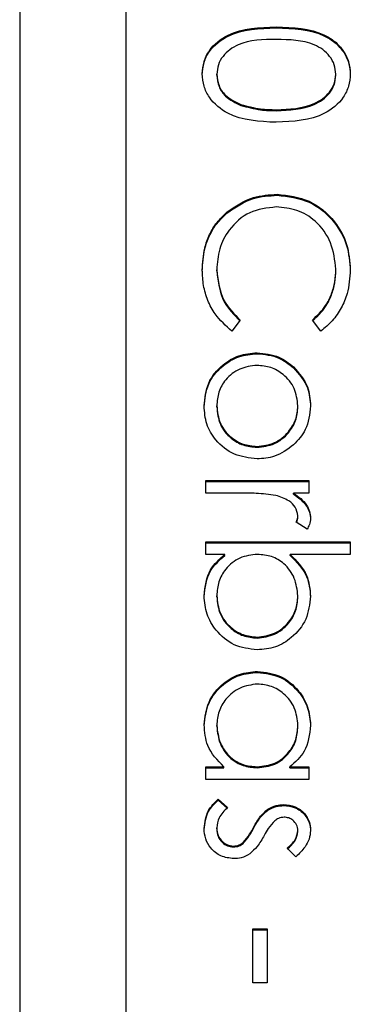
# Model space of a CAD drawing. Header units: millimetres. Extents: x 73 to 1962, y 27 to 1705.
# Tile 18 of 24: x 1835.35 to 1836.59, y 850.77 to 854.47. Entities that reach past the tile are written whole.
import ezdxf

# ---------------------------------------------------------------- set-up
doc = ezdxf.new("R2010")
doc.units = ezdxf.units.MM

msp = doc.modelspace()

# ---------------------------------------------------------------- linework, layer by layer
at = {"color": 7, "linetype": 'Continuous', "lineweight": 25}
for p, q in [((1835.351, 861.6596), (1835.351, 821.686)), ((1835.751, 821.686), (1835.751, 861.6596)), ((1836.3154, 854.444), (1836.3154, 854.4476)), ((1836.0917, 854.2656), (1836.0917, 854.2692)), ((1836.5395, 854.2656), (1836.5395, 854.2692)), ((1836.1826, 854.1521), (1836.1826, 854.1558)), ((1836.3156, 854.1321), (1836.3156, 854.1357)), ((1836.3187, 853.8135), (1836.3187, 853.8171)), ((1836.13, 853.7464), (1836.13, 853.75)), ((1836.0917, 853.5286), (1836.0917, 853.5322)), ((1836.5395, 853.5319), (1836.5395, 853.5355)), ((1836.1799, 853.3434), (1836.1484, 853.3018)), ((1836.4831, 853.3018), (1836.4513, 853.3434)), ((1836.2433, 853.2169), (1836.2433, 853.2205)), ((1836.3805, 853.1639), (1836.3805, 853.1675)), ((1836.0917, 853.0169), (1836.0917, 853.0205)), ((1836.397, 853.0169), (1836.397, 853.0205)), ((1836.243, 852.8643), (1836.243, 852.8679)), ((1836.051, 852.6917), (1836.051, 852.7391)), ((1836.051, 852.7391), (1836.4377, 852.7391)), ((1836.051, 852.7355), (1836.4377, 852.7355)), ((1836.4377, 852.7391), (1836.4377, 852.6917)), ((1836.181, 852.6917), (1836.051, 852.6917)), ((1836.4377, 852.6917), (1836.3808, 852.6917)), ((1836.3808, 852.688), (1836.3808, 852.6917)), ((1836.4312, 852.5561), (1836.3901, 852.5821)), ((1836.397, 852.6028), (1836.397, 852.6064)), ((1836.051, 852.5086), (1836.5937, 852.5086)), ((1836.051, 852.4612), (1836.051, 852.5086)), ((1836.051, 852.505), (1836.5937, 852.505)), ((1836.5937, 852.5086), (1836.5937, 852.4612)), ((1836.1226, 852.4612), (1836.051, 852.4612)), ((1836.1226, 852.4575), (1836.1226, 852.4612)), ((1836.5937, 852.4612), (1836.3675, 852.4612)), ((1836.3675, 852.4575), (1836.3675, 852.4612)), ((1836.0917, 852.3018), (1836.0917, 852.3054)), ((1836.397, 852.3011), (1836.397, 852.3047)), ((1836.2436, 852.1457), (1836.2436, 852.1493)), ((1836.2454, 852.0168), (1836.2454, 852.0205)), ((1836.0917, 851.8137), (1836.0917, 851.8173)), ((1836.397, 851.8132), (1836.397, 851.8169)), ((1836.051, 851.6612), (1836.1179, 851.6612)), ((1836.051, 851.6137), (1836.051, 851.6612)), ((1836.051, 851.6575), (1836.1179, 851.6575)), ((1836.1179, 851.6575), (1836.1179, 851.6612)), ((1836.2435, 851.6575), (1836.2435, 851.6612)), ((1836.3662, 851.6612), (1836.4377, 851.6612)), ((1836.3662, 851.6575), (1836.3662, 851.6612)), ((1836.3662, 851.6575), (1836.4377, 851.6575)), ((1836.4377, 851.6612), (1836.4377, 851.6137)), ((1836.4377, 851.6137), (1836.051, 851.6137)), ((1836.0966, 851.5391), (1836.1324, 851.5077)), ((1836.0966, 851.5355), (1836.0966, 851.5391)), ((1836.0966, 851.5355), (1836.1324, 851.504)), ((1836.2835, 851.4975), (1836.2835, 851.5011)), ((1836.343, 851.5151), (1836.343, 851.5188)), ((1836.0917, 851.4274), (1836.0917, 851.4311)), ((1836.2307, 851.4308), (1836.2307, 851.4345)), ((1836.397, 851.4175), (1836.397, 851.4211)), ((1836.1539, 851.3592), (1836.1539, 851.3628)), ((1836.1908, 851.3722), (1836.1908, 851.3759)), ((1836.3895, 851.3222), (1836.3563, 851.3544)), ((1836.2274, 850.8476), (1836.2274, 851.051)), ((1836.2274, 851.051), (1836.2817, 851.051)), ((1836.2274, 851.0473), (1836.2817, 851.0473)), ((1836.2817, 851.051), (1836.2817, 850.8476)), ((1836.2817, 850.8476), (1836.2274, 850.8476))]:
    msp.add_line(p, q, dxfattribs=at)
for points, knots in [([(1836.0374, 854.2708), (1836.0387, 854.2862), (1836.0412, 854.3171), (1836.0689, 854.3733), (1836.1578, 854.4427), (1836.2523, 854.4457), (1836.3154, 854.4476)], [0, 0, 0, 0, 0.125551, 0.25109, 0.50025, 1, 1, 1, 1]), ([(1836.0374, 854.2672), (1836.0387, 854.2826), (1836.0412, 854.3135), (1836.0689, 854.3696), (1836.1578, 854.4391), (1836.2523, 854.442), (1836.3154, 854.444)], [0, 0, 0, 0, 0.125551, 0.25109, 0.50025, 1, 1, 1, 1]), ([(1836.3154, 854.4476), (1836.3786, 854.4456), (1836.4576, 854.443), (1836.5371, 854.3937), (1836.5687, 854.3594), (1836.59, 854.3172), (1836.5925, 854.2863), (1836.5937, 854.2708)], [0, 0, 0, 0, 0.498702, 0.624177, 0.749467, 0.874745, 1, 1, 1, 1]), ([(1836.3154, 854.444), (1836.3786, 854.4419), (1836.4576, 854.4394), (1836.5371, 854.3901), (1836.5687, 854.3558), (1836.59, 854.3136), (1836.5925, 854.2826), (1836.5937, 854.2672)], [0, 0, 0, 0, 0.498702, 0.6241765, 0.7494675, 0.8747453, 1, 1, 1, 1]), ([(1836.3156, 854.4002), (1836.2661, 854.3998), (1836.1921, 854.3992), (1836.1198, 854.3484), (1836.0956, 854.3055), (1836.093, 854.2813), (1836.0917, 854.2692)], [0, 0, 0, 0, 0.500291, 0.749086, 0.874606, 1, 1, 1, 1]), ([(1836.5395, 854.2692), (1836.5383, 854.2813), (1836.5358, 854.3056), (1836.5172, 854.3378), (1836.4912, 854.3634), (1836.4268, 854.3984), (1836.365, 854.3994), (1836.3156, 854.4002)], [0, 0, 0, 0, 0.125139, 0.250418, 0.375519, 0.500847, 1, 1, 1, 1]), ([(1836.3154, 854.0883), (1836.2519, 854.0912), (1836.1566, 854.0957), (1836.0689, 854.1676), (1836.0412, 854.2242), (1836.0387, 854.2553), (1836.0374, 854.2708)], [0, 0, 0, 0, 0.499407, 0.748743, 0.874372, 1, 1, 1, 1]), ([(1836.0917, 854.2692), (1836.0935, 854.2548), (1836.0972, 854.2259), (1836.1274, 854.1812), (1836.1616, 854.1654), (1836.1826, 854.1558)], [0, 0, 0, 0, 0.2802572, 0.5607811, 1, 1, 1, 1]), ([(1836.0917, 854.2656), (1836.0935, 854.2511), (1836.0972, 854.2222), (1836.1274, 854.1776), (1836.1616, 854.1618), (1836.1826, 854.1521)], [0, 0, 0, 0, 0.280257, 0.560781, 1, 1, 1, 1]), ([(1836.5937, 854.2708), (1836.5925, 854.2552), (1836.59, 854.2241), (1836.5624, 854.1674), (1836.4741, 854.0959), (1836.3789, 854.0913), (1836.3154, 854.0883)], [0, 0, 0, 0, 0.1256001, 0.2511969, 0.5005813, 1, 1, 1, 1]), ([(1836.3156, 854.1357), (1836.3647, 854.1377), (1836.4383, 854.1406), (1836.5111, 854.1901), (1836.5356, 854.2329), (1836.5382, 854.2571), (1836.5395, 854.2692)], [0, 0, 0, 0, 0.500072, 0.749021, 0.874598, 1, 1, 1, 1]), ([(1836.3156, 854.1321), (1836.3647, 854.1341), (1836.4383, 854.137), (1836.5111, 854.1865), (1836.5356, 854.2293), (1836.5382, 854.2535), (1836.5395, 854.2656)], [0, 0, 0, 0, 0.500072, 0.749021, 0.874598, 1, 1, 1, 1]), ([(1836.1826, 854.1558), (1836.2069, 854.149), (1836.2505, 854.137), (1836.2957, 854.1361), (1836.3156, 854.1357)], [0, 0, 0, 0, 0.559599, 1, 1, 1, 1]), ([(1836.1826, 854.1521), (1836.2069, 854.1454), (1836.2505, 854.1334), (1836.2957, 854.1325), (1836.3156, 854.1321)], [0, 0, 0, 0, 0.559599, 1, 1, 1, 1]), ([(1836.13, 853.75), (1836.162, 853.7719), (1836.2194, 853.8111), (1836.2883, 853.8153), (1836.3187, 853.8171)], [0, 0, 0, 0, 0.559029, 1, 1, 1, 1]), ([(1836.13, 853.7464), (1836.162, 853.7683), (1836.2194, 853.8074), (1836.2883, 853.8116), (1836.3187, 853.8135)], [0, 0, 0, 0, 0.559029, 1, 1, 1, 1]), ([(1836.3187, 853.8171), (1836.3601, 853.8123), (1836.4431, 853.8026), (1836.5339, 853.7244), (1836.5865, 853.6302), (1836.5913, 853.5651), (1836.5937, 853.5326)], [0, 0, 0, 0, 0.279512, 0.55908, 0.779374, 1, 1, 1, 1]), ([(1836.3187, 853.8135), (1836.3601, 853.8086), (1836.4431, 853.799), (1836.5339, 853.7208), (1836.5865, 853.6266), (1836.5913, 853.5615), (1836.5937, 853.5289)], [0, 0, 0, 0, 0.279512, 0.55908, 0.779374, 1, 1, 1, 1]), ([(1836.3151, 853.7696), (1836.2808, 853.7656), (1836.2124, 853.7575), (1836.1386, 853.6913), (1836.0973, 853.6127), (1836.0936, 853.5591), (1836.0917, 853.5322)], [0, 0, 0, 0, 0.279434, 0.558921, 0.779283, 1, 1, 1, 1]), ([(1836.5395, 853.5355), (1836.5356, 853.5693), (1836.5279, 853.6368), (1836.4704, 853.7156), (1836.3949, 853.7624), (1836.3417, 853.7672), (1836.3151, 853.7696)], [0, 0, 0, 0, 0.279856, 0.559519, 0.779686, 1, 1, 1, 1]), ([(1836.0374, 853.5319), (1836.039, 853.5598), (1836.0415, 853.6056), (1836.0633, 853.6659), (1836.091, 853.7126), (1836.117, 853.7376), (1836.13, 853.75)], [0, 0, 0, 0, 0.339838, 0.559927, 0.779959, 1, 1, 1, 1]), ([(1836.0374, 853.5283), (1836.039, 853.5561), (1836.0415, 853.602), (1836.0633, 853.6623), (1836.091, 853.709), (1836.117, 853.7339), (1836.13, 853.7464)], [0, 0, 0, 0, 0.339838, 0.559927, 0.779959, 1, 1, 1, 1]), ([(1836.1484, 853.3018), (1836.1259, 853.322), (1836.0887, 853.3553), (1836.0568, 853.4172), (1836.04, 853.4735), (1836.0383, 853.5124), (1836.0374, 853.5319)], [0, 0, 0, 0, 0.339341, 0.559515, 0.77972, 1, 1, 1, 1]), ([(1836.0917, 853.5322), (1836.0967, 853.4914), (1836.1056, 853.4182), (1836.1572, 853.3663), (1836.1799, 853.3434)], [0, 0, 0, 0, 0.558772, 1, 1, 1, 1]), ([(1836.0917, 853.5286), (1836.0967, 853.4877), (1836.1056, 853.4145), (1836.1572, 853.3626), (1836.1799, 853.3397)], [0, 0, 0, 0, 0.558772, 1, 1, 1, 1]), ([(1836.4513, 853.3434), (1836.4693, 853.3606), (1836.499, 853.3891), (1836.5241, 853.4408), (1836.5373, 853.4873), (1836.5388, 853.5195), (1836.5395, 853.5355)], [0, 0, 0, 0, 0.339327, 0.559466, 0.779727, 1, 1, 1, 1]), ([(1836.4513, 853.3397), (1836.4693, 853.357), (1836.499, 853.3855), (1836.5241, 853.4371), (1836.5373, 853.4837), (1836.5388, 853.5158), (1836.5395, 853.5319)], [0, 0, 0, 0, 0.339327, 0.559466, 0.779727, 1, 1, 1, 1]), ([(1836.5937, 853.5326), (1836.5917, 853.5023), (1836.5883, 853.4525), (1836.561, 853.3884), (1836.5283, 853.3392), (1836.4982, 853.3143), (1836.4831, 853.3018)], [0, 0, 0, 0, 0.33969, 0.55984, 0.77993, 1, 1, 1, 1]), ([(1836.0442, 853.0203), (1836.0472, 853.0499), (1836.0532, 853.1091), (1836.1081, 853.1742), (1836.1737, 853.2141), (1836.2201, 853.2184), (1836.2433, 853.2205)], [0, 0, 0, 0, 0.279776, 0.559179, 0.779592, 1, 1, 1, 1]), ([(1836.0442, 853.0166), (1836.0472, 853.0463), (1836.0532, 853.1055), (1836.1081, 853.1706), (1836.1737, 853.2105), (1836.2201, 853.2147), (1836.2433, 853.2169)], [0, 0, 0, 0, 0.279776, 0.559179, 0.779592, 1, 1, 1, 1]), ([(1836.2433, 853.2205), (1836.2718, 853.2177), (1836.3227, 853.2127), (1836.3628, 853.1813), (1836.3805, 853.1675)], [0, 0, 0, 0, 0.559285, 1, 1, 1, 1]), ([(1836.2433, 853.2169), (1836.2718, 853.2141), (1836.3227, 853.2091), (1836.3628, 853.1777), (1836.3805, 853.1639)], [0, 0, 0, 0, 0.559285, 1, 1, 1, 1]), ([(1836.243, 853.173), (1836.2206, 853.1702), (1836.1759, 853.1646), (1836.1252, 853.1242), (1836.0964, 853.0732), (1836.0933, 853.0381), (1836.0917, 853.0205)], [0, 0, 0, 0, 0.2796181, 0.5591672, 0.7795123, 1, 1, 1, 1]), ([(1836.397, 853.0205), (1836.3942, 853.0431), (1836.3887, 853.0883), (1836.3465, 853.1377), (1836.2963, 853.1684), (1836.2607, 853.1715), (1836.243, 853.173)], [0, 0, 0, 0, 0.279484, 0.559256, 0.779547, 1, 1, 1, 1]), ([(1836.3805, 853.1675), (1836.4012, 853.1436), (1836.4383, 853.1009), (1836.4426, 853.045), (1836.4445, 853.0203)], [0, 0, 0, 0, 0.55888, 1, 1, 1, 1]), ([(1836.3805, 853.1639), (1836.4012, 853.14), (1836.4383, 853.0973), (1836.4426, 853.0413), (1836.4445, 853.0166)], [0, 0, 0, 0, 0.55888, 1, 1, 1, 1]), ([(1836.2433, 852.8205), (1836.2139, 852.8241), (1836.1551, 852.8314), (1836.089, 852.8847), (1836.0495, 852.9508), (1836.046, 852.9971), (1836.0442, 853.0203)], [0, 0, 0, 0, 0.279521, 0.559381, 0.779507, 1, 1, 1, 1]), ([(1836.0917, 853.0205), (1836.0943, 852.9981), (1836.0994, 852.9533), (1836.1397, 852.9026), (1836.1902, 852.8731), (1836.2254, 852.8697), (1836.243, 852.8679)], [0, 0, 0, 0, 0.279745, 0.559113, 0.779606, 1, 1, 1, 1]), ([(1836.243, 852.8679), (1836.2656, 852.8705), (1836.3109, 852.8757), (1836.3606, 852.9175), (1836.3921, 852.9672), (1836.3954, 853.0027), (1836.397, 853.0205)], [0, 0, 0, 0, 0.279586, 0.559398, 0.779653, 1, 1, 1, 1]), ([(1836.4445, 853.0203), (1836.4412, 852.9889), (1836.4354, 852.9328), (1836.3975, 852.8916), (1836.3808, 852.8735)], [0, 0, 0, 0, 0.559182, 1, 1, 1, 1]), ([(1836.0917, 853.0169), (1836.0943, 852.9944), (1836.0994, 852.9497), (1836.1397, 852.899), (1836.1902, 852.8695), (1836.2254, 852.866), (1836.243, 852.8643)], [0, 0, 0, 0, 0.279745, 0.559113, 0.779606, 1, 1, 1, 1]), ([(1836.243, 852.8643), (1836.2656, 852.8669), (1836.3109, 852.8721), (1836.3606, 852.9139), (1836.3921, 852.9636), (1836.3954, 852.9991), (1836.397, 853.0169)], [0, 0, 0, 0, 0.279586, 0.559398, 0.779653, 1, 1, 1, 1]), ([(1836.3808, 852.8735), (1836.3577, 852.8564), (1836.3165, 852.8258), (1836.2657, 852.8221), (1836.2433, 852.8205)], [0, 0, 0, 0, 0.559216, 1, 1, 1, 1]), ([(1836.3137, 852.6832), (1836.289, 852.6863), (1836.2449, 852.6919), (1836.2005, 852.6917), (1836.181, 852.6917)], [0, 0, 0, 0, 0.559636, 1, 1, 1, 1]), ([(1836.3808, 852.6917), (1836.3989, 852.6784), (1836.4243, 852.6599), (1836.4421, 852.6236), (1836.4437, 852.6061), (1836.4445, 852.5974)], [0, 0, 0, 0, 0.5587877, 0.7794811, 1, 1, 1, 1]), ([(1836.3808, 852.688), (1836.3989, 852.6748), (1836.4243, 852.6562), (1836.4421, 852.6199), (1836.4437, 852.6025), (1836.4445, 852.5938)], [0, 0, 0, 0, 0.558788, 0.779481, 1, 1, 1, 1]), ([(1836.397, 852.6064), (1836.3946, 852.6176), (1836.3897, 852.64), (1836.3585, 852.6688), (1836.3307, 852.6777), (1836.3137, 852.6832)], [0, 0, 0, 0, 0.2783358, 0.5587681, 1, 1, 1, 1]), ([(1836.3901, 852.5821), (1836.3921, 852.5865), (1836.3957, 852.5942), (1836.3966, 852.6027), (1836.397, 852.6064)], [0, 0, 0, 0, 0.5603957, 1, 1, 1, 1]), ([(1836.3912, 852.5814), (1836.3928, 852.5848), (1836.3959, 852.5916), (1836.3966, 852.599), (1836.397, 852.6028)], [0, 0, 0, 0, 0.498662, 1, 1, 1, 1]), ([(1836.4445, 852.5974), (1836.4435, 852.5892), (1836.4418, 852.5745), (1836.4345, 852.5617), (1836.4312, 852.5561)], [0, 0, 0, 0, 0.559243, 1, 1, 1, 1]), ([(1836.0442, 852.305), (1836.0482, 852.3398), (1836.0554, 852.4021), (1836.102, 852.4431), (1836.1226, 852.4612)], [0, 0, 0, 0, 0.558922, 1, 1, 1, 1]), ([(1836.0442, 852.3014), (1836.0482, 852.3362), (1836.0554, 852.3984), (1836.102, 852.4394), (1836.1226, 852.4575)], [0, 0, 0, 0, 0.558922, 1, 1, 1, 1]), ([(1836.2451, 852.4612), (1836.2222, 852.4586), (1836.1764, 852.4535), (1836.1257, 852.411), (1836.096, 852.3593), (1836.0932, 852.3234), (1836.0917, 852.3054)], [0, 0, 0, 0, 0.279639, 0.559192, 0.779512, 1, 1, 1, 1]), ([(1836.397, 852.3047), (1836.3942, 852.3274), (1836.3886, 852.3727), (1836.3499, 852.4256), (1836.2988, 852.4565), (1836.263, 852.4596), (1836.2451, 852.4612)], [0, 0, 0, 0, 0.279786, 0.559477, 0.779627, 1, 1, 1, 1]), ([(1836.3675, 852.4612), (1836.392, 852.4364), (1836.4358, 852.392), (1836.4418, 852.3306), (1836.4445, 852.3035)], [0, 0, 0, 0, 0.559294, 1, 1, 1, 1]), ([(1836.3675, 852.4575), (1836.392, 852.4327), (1836.4358, 852.3884), (1836.4418, 852.327), (1836.4445, 852.2999)], [0, 0, 0, 0, 0.559294, 1, 1, 1, 1]), ([(1836.2436, 852.1018), (1836.2139, 852.1055), (1836.1545, 852.1127), (1836.0899, 852.1689), (1836.0502, 852.2351), (1836.0462, 852.2817), (1836.0442, 852.305)], [0, 0, 0, 0, 0.279433, 0.559216, 0.779559, 1, 1, 1, 1]), ([(1836.0917, 852.3054), (1836.0943, 852.2828), (1836.0996, 852.2375), (1836.1399, 852.1861), (1836.1903, 852.1551), (1836.2258, 852.1512), (1836.2436, 852.1493)], [0, 0, 0, 0, 0.279756, 0.559279, 0.779725, 1, 1, 1, 1]), ([(1836.0917, 852.3018), (1836.0943, 852.2792), (1836.0996, 852.2339), (1836.1399, 852.1825), (1836.1903, 852.1514), (1836.2258, 852.1476), (1836.2436, 852.1457)], [0, 0, 0, 0, 0.279756, 0.559279, 0.779725, 1, 1, 1, 1]), ([(1836.2436, 852.1493), (1836.2662, 852.1525), (1836.3113, 852.159), (1836.3618, 852.2003), (1836.3917, 852.2514), (1836.3952, 852.2869), (1836.397, 852.3047)], [0, 0, 0, 0, 0.279403, 0.559104, 0.779552, 1, 1, 1, 1]), ([(1836.4445, 852.3035), (1836.441, 852.2738), (1836.4341, 852.2144), (1836.3795, 852.1488), (1836.3137, 852.1078), (1836.267, 852.1038), (1836.2436, 852.1018)], [0, 0, 0, 0, 0.279577, 0.559334, 0.779604, 1, 1, 1, 1]), ([(1836.2436, 852.1457), (1836.2662, 852.1489), (1836.3113, 852.1553), (1836.3618, 852.1967), (1836.3917, 852.2477), (1836.3952, 852.2833), (1836.397, 852.3011)], [0, 0, 0, 0, 0.279403, 0.559104, 0.779552, 1, 1, 1, 1]), ([(1836.0442, 851.819), (1836.0477, 851.8487), (1836.0547, 851.9081), (1836.1093, 851.9739), (1836.1753, 852.0145), (1836.222, 852.0185), (1836.2454, 852.0205)], [0, 0, 0, 0, 0.279573, 0.559333, 0.779589, 1, 1, 1, 1]), ([(1836.0442, 851.8154), (1836.0477, 851.8451), (1836.0547, 851.9045), (1836.1093, 851.9702), (1836.1753, 852.0108), (1836.222, 852.0148), (1836.2454, 852.0168)], [0, 0, 0, 0, 0.279573, 0.559333, 0.779589, 1, 1, 1, 1]), ([(1836.2454, 852.0205), (1836.275, 852.0168), (1836.3344, 852.0095), (1836.3989, 851.9535), (1836.4385, 851.8873), (1836.4425, 851.8408), (1836.4445, 851.8175)], [0, 0, 0, 0, 0.279413, 0.559191, 0.779548, 1, 1, 1, 1]), ([(1836.2454, 852.0168), (1836.275, 852.0132), (1836.3344, 852.0058), (1836.3989, 851.9498), (1836.4385, 851.8837), (1836.4425, 851.8372), (1836.4445, 851.8139)], [0, 0, 0, 0, 0.279413, 0.559191, 0.779548, 1, 1, 1, 1]), ([(1836.2449, 851.973), (1836.2223, 851.9698), (1836.1771, 851.9634), (1836.1267, 851.9218), (1836.0969, 851.8707), (1836.0934, 851.8351), (1836.0917, 851.8173)], [0, 0, 0, 0, 0.2794286, 0.5591463, 0.7795701, 1, 1, 1, 1]), ([(1836.397, 851.8169), (1836.3944, 851.8395), (1836.3891, 851.8848), (1836.3488, 851.9363), (1836.2982, 851.9672), (1836.2627, 851.9711), (1836.2449, 851.973)], [0, 0, 0, 0, 0.279767, 0.559291, 0.779719, 1, 1, 1, 1]), ([(1836.1179, 851.6612), (1836.0941, 851.6862), (1836.0515, 851.731), (1836.0465, 851.7921), (1836.0442, 851.819)], [0, 0, 0, 0, 0.558763, 1, 1, 1, 1]), ([(1836.0917, 851.8173), (1836.0944, 851.7946), (1836.0999, 851.7494), (1836.1387, 851.6965), (1836.1899, 851.6658), (1836.2256, 851.6627), (1836.2435, 851.6612)], [0, 0, 0, 0, 0.2798222, 0.5593866, 0.7796028, 1, 1, 1, 1]), ([(1836.0917, 851.8137), (1836.0944, 851.791), (1836.0999, 851.7457), (1836.1387, 851.6929), (1836.1899, 851.6622), (1836.2256, 851.6591), (1836.2435, 851.6575)], [0, 0, 0, 0, 0.279822, 0.559387, 0.779603, 1, 1, 1, 1]), ([(1836.2435, 851.6612), (1836.2664, 851.6637), (1836.3123, 851.6688), (1836.3627, 851.7115), (1836.3927, 851.7629), (1836.3956, 851.7989), (1836.397, 851.8169)], [0, 0, 0, 0, 0.2796602, 0.5592103, 0.7794872, 1, 1, 1, 1]), ([(1836.2435, 851.6575), (1836.2664, 851.6601), (1836.3123, 851.6651), (1836.3627, 851.7078), (1836.3927, 851.7593), (1836.3956, 851.7953), (1836.397, 851.8132)], [0, 0, 0, 0, 0.27966, 0.55921, 0.779487, 1, 1, 1, 1]), ([(1836.4445, 851.8175), (1836.4405, 851.7826), (1836.4335, 851.7202), (1836.3868, 851.6792), (1836.3662, 851.6612)], [0, 0, 0, 0, 0.559062, 1, 1, 1, 1]), ([(1836.0442, 851.4286), (1836.0473, 851.4526), (1836.0528, 851.4955), (1836.0832, 851.5258), (1836.0966, 851.5391)], [0, 0, 0, 0, 0.559289, 1, 1, 1, 1]), ([(1836.0442, 851.425), (1836.0473, 851.449), (1836.0528, 851.4919), (1836.0832, 851.5221), (1836.0966, 851.5355)], [0, 0, 0, 0, 0.559289, 1, 1, 1, 1]), ([(1836.1324, 851.5077), (1836.1202, 851.4956), (1836.0983, 851.4742), (1836.0937, 851.4442), (1836.0917, 851.4311)], [0, 0, 0, 0, 0.5608331, 1, 1, 1, 1]), ([(1836.2307, 851.4345), (1836.2385, 851.4485), (1836.2526, 851.4737), (1836.274, 851.4927), (1836.2835, 851.5011)], [0, 0, 0, 0, 0.560659, 1, 1, 1, 1]), ([(1836.2835, 851.5011), (1836.2939, 851.5068), (1836.3125, 851.5171), (1836.3337, 851.5183), (1836.343, 851.5188)], [0, 0, 0, 0, 0.559587, 1, 1, 1, 1]), ([(1836.2835, 851.4975), (1836.2939, 851.5032), (1836.3125, 851.5135), (1836.3337, 851.5146), (1836.343, 851.5151)], [0, 0, 0, 0, 0.559587, 1, 1, 1, 1]), ([(1836.343, 851.5188), (1836.3578, 851.5174), (1836.3874, 851.5146), (1836.4213, 851.4888), (1836.4417, 851.456), (1836.4436, 851.4327), (1836.4445, 851.4211)], [0, 0, 0, 0, 0.279936, 0.559437, 0.779611, 1, 1, 1, 1]), ([(1836.343, 851.5151), (1836.3578, 851.5137), (1836.3874, 851.5109), (1836.4213, 851.4852), (1836.4417, 851.4523), (1836.4436, 851.4291), (1836.4445, 851.4175)], [0, 0, 0, 0, 0.279936, 0.559437, 0.779611, 1, 1, 1, 1]), ([(1836.2307, 851.4308), (1836.2385, 851.4449), (1836.2526, 851.47), (1836.274, 851.4891), (1836.2835, 851.4975)], [0, 0, 0, 0, 0.560659, 1, 1, 1, 1]), ([(1836.345, 851.4713), (1836.3378, 851.4705), (1836.325, 851.4689), (1836.3145, 851.4615), (1836.3099, 851.4582)], [0, 0, 0, 0, 0.5590539, 1, 1, 1, 1]), ([(1836.397, 851.4211), (1836.396, 851.4286), (1836.394, 851.4437), (1836.3794, 851.4596), (1836.3627, 851.4697), (1836.3509, 851.4708), (1836.345, 851.4713)], [0, 0, 0, 0, 0.2793129, 0.5590715, 0.7795178, 1, 1, 1, 1]), ([(1836.1559, 851.3154), (1836.1393, 851.3173), (1836.106, 851.3212), (1836.0691, 851.3519), (1836.0473, 851.3894), (1836.0452, 851.4156), (1836.0442, 851.4286)], [0, 0, 0, 0, 0.2795483, 0.5592255, 0.7794753, 1, 1, 1, 1]), ([(1836.0917, 851.4311), (1836.0927, 851.4215), (1836.0946, 851.4022), (1836.1109, 851.3801), (1836.1313, 851.3654), (1836.1464, 851.3637), (1836.1539, 851.3628)], [0, 0, 0, 0, 0.279988, 0.559745, 0.779963, 1, 1, 1, 1]), ([(1836.0917, 851.4274), (1836.0927, 851.4178), (1836.0946, 851.3986), (1836.1109, 851.3765), (1836.1313, 851.3617), (1836.1464, 851.36), (1836.1539, 851.3592)], [0, 0, 0, 0, 0.279988, 0.559745, 0.779963, 1, 1, 1, 1]), ([(1836.1908, 851.3759), (1836.1994, 851.386), (1836.2148, 851.4041), (1836.2258, 851.4252), (1836.2307, 851.4345)], [0, 0, 0, 0, 0.559074, 1, 1, 1, 1]), ([(1836.1908, 851.3722), (1836.1994, 851.3824), (1836.2148, 851.4005), (1836.2258, 851.4215), (1836.2307, 851.4308)], [0, 0, 0, 0, 0.559074, 1, 1, 1, 1]), ([(1836.3099, 851.4582), (1836.3012, 851.4488), (1836.2858, 851.4319), (1836.2748, 851.4118), (1836.27, 851.403)], [0, 0, 0, 0, 0.559018, 1, 1, 1, 1]), ([(1836.27, 851.403), (1836.2619, 851.3884), (1836.2474, 851.3623), (1836.2254, 851.3422), (1836.2157, 851.3334)], [0, 0, 0, 0, 0.560649, 1, 1, 1, 1]), ([(1836.3563, 851.3544), (1836.368, 851.3646), (1836.3887, 851.3827), (1836.3945, 851.4094), (1836.397, 851.4211)], [0, 0, 0, 0, 0.5620455, 1, 1, 1, 1]), ([(1836.3563, 851.3507), (1836.368, 851.3609), (1836.3887, 851.3791), (1836.3945, 851.4058), (1836.397, 851.4175)], [0, 0, 0, 0, 0.562045, 1, 1, 1, 1]), ([(1836.4445, 851.4211), (1836.4433, 851.4103), (1836.4408, 851.3885), (1836.4213, 851.354), (1836.4015, 851.3343), (1836.3895, 851.3222)], [0, 0, 0, 0, 0.279553, 0.559703, 1, 1, 1, 1]), ([(1836.1539, 851.3628), (1836.1615, 851.3635), (1836.1749, 851.3648), (1836.186, 851.3725), (1836.1908, 851.3759)], [0, 0, 0, 0, 0.559603, 1, 1, 1, 1]), ([(1836.1539, 851.3592), (1836.1615, 851.3599), (1836.1749, 851.3612), (1836.186, 851.3689), (1836.1908, 851.3722)], [0, 0, 0, 0, 0.559603, 1, 1, 1, 1]), ([(1836.2157, 851.3334), (1836.2053, 851.3275), (1836.1866, 851.3171), (1836.1653, 851.3159), (1836.1559, 851.3154)], [0, 0, 0, 0, 0.559466, 1, 1, 1, 1])]:
    msp.add_open_spline(points, degree=3, knots=knots, dxfattribs=at)

doc.saveas('drawing.dxf')
